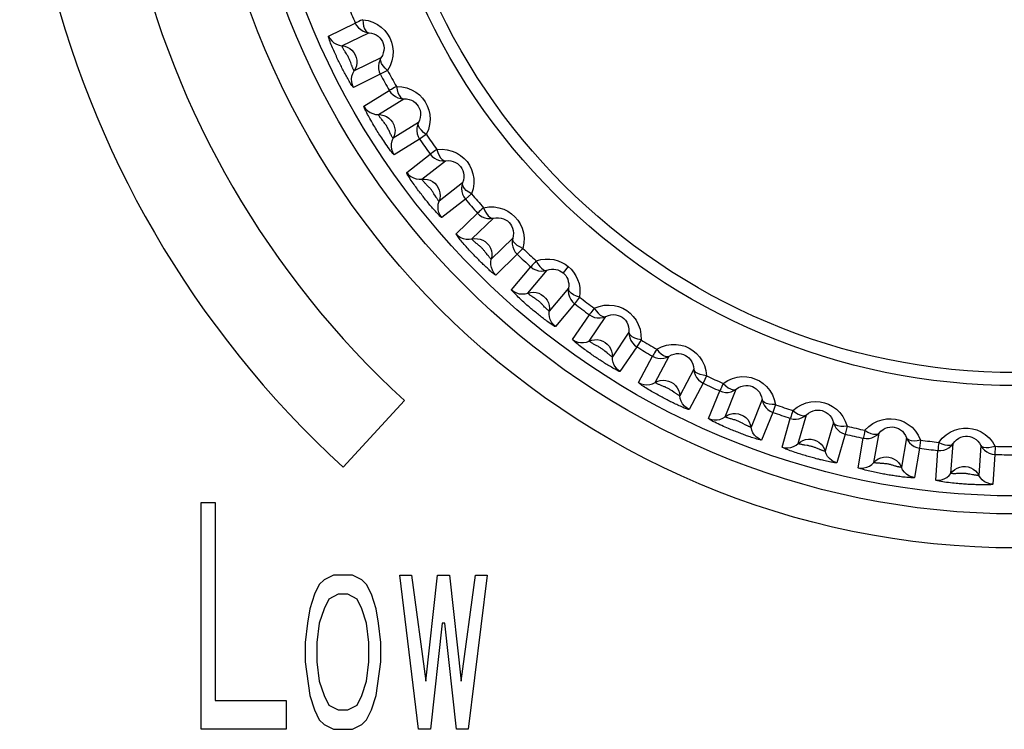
# Model space of a CAD drawing. Header units: millimetres. Extents: x -531 to 1423, y -716 to 1118.
# Tile 67 of 112: x 301.15 to 312.01, y 499.6 to 507.43. Entities that reach past the tile are written whole.
import ezdxf

# ---------------------------------------------------------------- set-up
doc = ezdxf.new("R2010")
doc.units = ezdxf.units.MM
doc.header["$LTSCALE"] = 23.1
doc.layers.get('0').update_dxf_attribs({"linetype": 'CONTINUOUS'})

msp = doc.modelspace()

# ---------------------------------------------------------------- linework, layer by layer
at = {"color": 7}
for p, q in [((304.552, 507.246), (304.848, 507.39)), ((304.701, 507.139), (304.996, 507.283)), ((304.807, 506.926), (304.797, 506.955)), ((305.131, 507.007), (304.836, 506.862)), ((305.203, 506.866), (305.124, 506.824)), ((305.124, 506.824), (304.828, 506.679)), ((304.944, 506.471), (305.223, 506.645)), ((305.103, 506.38), (305.382, 506.554)), ((305.545, 506.293), (305.266, 506.119)), ((305.557, 506.11), (305.278, 505.936)), ((305.631, 506.161), (305.557, 506.11)), ((305.415, 505.74), (305.674, 505.943)), ((305.583, 505.667), (305.842, 505.87)), ((306.032, 505.627), (305.773, 505.424)), ((305.731, 505.481), (305.715, 505.506)), ((306.063, 505.446), (305.803, 505.244)), ((306.131, 505.504), (306.063, 505.446)), ((305.96, 505.064), (306.196, 505.292)), ((306.134, 505.008), (306.371, 505.237)), ((306.585, 505.015), (306.348, 504.786)), ((306.697, 504.904), (306.635, 504.839)), ((306.635, 504.839), (306.398, 504.61)), ((306.572, 504.447), (306.784, 504.699)), ((306.751, 504.41), (306.963, 504.662)), ((307.198, 504.703), (307.141, 504.634)), ((307.199, 504.464), (306.988, 504.212)), ((307.322, 504.365), (307.267, 504.294)), ((307.267, 504.294), (307.055, 504.042)), ((307.246, 503.898), (307.43, 504.171)), ((307.428, 503.88), (307.612, 504.153)), ((307.867, 503.981), (307.684, 503.708)), ((307.953, 503.819), (307.768, 503.546)), ((308, 503.895), (307.953, 503.819)), ((307.625, 503.75), (307.602, 503.77)), ((307.973, 503.423), (308.128, 503.714)), ((308.156, 503.424), (308.311, 503.714)), ((308.583, 503.57), (308.428, 503.279)), ((308.723, 503.498), (308.684, 503.418)), ((308.684, 503.418), (308.53, 503.127)), ((308.367, 503.314), (308.343, 503.331)), ((308.746, 503.026), (308.869, 503.331)), ((308.928, 503.046), (309.051, 503.351)), ((305.39, 503.226), (304.714, 502.489)), ((309.337, 503.236), (309.214, 502.931)), ((309.484, 503.18), (309.454, 503.095)), ((309.454, 503.095), (309.33, 502.79)), ((309.735, 502.751), (309.826, 503.068)), ((309.15, 502.959), (309.125, 502.973)), ((309.556, 502.712), (309.647, 503.029)), ((310.122, 502.983), (310.031, 502.666)), ((310.274, 502.942), (310.253, 502.855)), ((310.253, 502.855), (310.162, 502.539)), ((310.568, 502.542), (310.626, 502.866)), ((310.395, 502.485), (310.452, 502.809)), ((310.929, 502.813), (310.872, 502.489)), ((311.085, 502.788), (311.073, 502.699)), ((311.419, 502.422), (311.442, 502.75)), ((311.75, 502.728), (311.727, 502.4)), ((311.907, 502.72), (311.904, 502.631)), ((309.964, 502.688), (309.937, 502.699)), ((311.073, 502.699), (311.016, 502.375)), ((311.253, 502.346), (311.275, 502.675)), ((311.904, 502.631), (311.881, 502.302)), ((310.803, 502.503), (310.775, 502.512)), ((311.658, 502.407), (311.629, 502.413)), ((303.146, 499.599), (303.146, 502.099)), ((303.146, 502.099), (303.302, 502.099)), ((303.302, 502.099), (303.302, 499.918)), ((304.607, 501.301), (304.503, 501.248)), ((304.816, 501.301), (304.607, 501.301)), ((304.921, 501.248), (304.816, 501.301)), ((305.547, 499.599), (305.338, 501.301)), ((305.338, 501.301), (305.469, 501.301)), ((305.469, 501.301), (305.625, 500.131)), ((305.625, 500.131), (305.756, 501.301)), ((305.756, 501.301), (305.886, 501.301)), ((305.886, 501.301), (306.017, 500.131)), ((306.017, 500.131), (306.174, 501.301)), ((306.304, 501.301), (306.095, 499.599)), ((306.174, 501.301), (306.304, 501.301)), ((304.451, 501.195), (304.399, 501.088)), ((304.503, 501.248), (304.451, 501.195)), ((304.973, 501.195), (304.921, 501.248)), ((305.025, 501.088), (304.973, 501.195)), ((304.399, 501.088), (304.346, 500.929)), ((304.66, 501.088), (304.555, 501.035)), ((304.764, 501.088), (304.66, 501.088)), ((304.868, 501.035), (304.764, 501.088)), ((305.077, 500.929), (305.025, 501.088)), ((304.555, 501.035), (304.503, 500.929)), ((304.921, 500.929), (304.868, 501.035)), ((304.346, 500.929), (304.32, 500.769)), ((304.503, 500.929), (304.451, 500.769)), ((304.973, 500.769), (304.921, 500.929)), ((305.103, 500.769), (305.077, 500.929)), ((304.32, 500.769), (304.294, 500.556)), ((304.451, 500.769), (304.425, 500.556)), ((304.999, 500.556), (304.973, 500.769)), ((305.129, 500.556), (305.103, 500.769)), ((305.808, 500.769), (305.678, 499.599)), ((305.834, 500.769), (305.808, 500.769)), ((305.965, 499.599), (305.834, 500.769)), ((304.294, 500.556), (304.294, 500.344)), ((304.425, 500.556), (304.425, 500.344)), ((304.999, 500.344), (304.999, 500.556)), ((305.129, 500.344), (305.129, 500.556)), ((304.294, 500.344), (304.346, 499.971)), ((304.425, 500.344), (304.451, 500.131)), ((304.973, 500.131), (304.999, 500.344)), ((305.077, 499.971), (305.129, 500.344)), ((304.451, 500.131), (304.503, 499.971)), ((304.921, 499.971), (304.973, 500.131)), ((303.302, 499.918), (304.085, 499.918)), ((304.085, 499.918), (304.085, 499.599)), ((304.346, 499.971), (304.399, 499.812)), ((304.503, 499.971), (304.555, 499.865)), ((304.868, 499.865), (304.921, 499.971)), ((305.025, 499.812), (305.077, 499.971)), ((304.399, 499.812), (304.451, 499.705)), ((304.555, 499.865), (304.66, 499.812)), ((304.66, 499.812), (304.764, 499.812)), ((304.764, 499.812), (304.868, 499.865)), ((304.973, 499.705), (305.025, 499.812)), ((304.451, 499.705), (304.503, 499.652)), ((304.921, 499.652), (304.973, 499.705)), ((304.085, 499.599), (303.146, 499.599)), ((304.503, 499.652), (304.607, 499.599)), ((304.607, 499.599), (304.816, 499.599)), ((304.816, 499.599), (304.921, 499.652)), ((305.678, 499.599), (305.547, 499.599)), ((306.095, 499.599), (305.965, 499.599))]:
    msp.add_line(p, q, dxfattribs=at)
for points in [[(304.93, 507.426), (304.907, 507.417), (304.888, 507.408), (304.872, 507.401), (304.86, 507.396), (304.852, 507.392), (304.848, 507.39)], [(304.848, 507.39), (304.863, 507.362), (304.883, 507.338), (304.908, 507.317), (304.935, 507.3), (304.965, 507.289), (304.996, 507.283)], [(304.93, 507.426), (304.934, 507.39), (304.94, 507.356), (304.951, 507.327), (304.964, 507.305), (304.979, 507.29), (304.996, 507.283)], [(304.93, 507.426), (304.989, 507.417), (305.042, 507.399), (305.092, 507.374), (305.135, 507.343), (305.173, 507.307), (305.204, 507.268), (305.228, 507.226), (305.246, 507.18), (305.259, 507.131), (305.264, 507.08), (305.262, 507.026), (305.251, 506.972), (305.232, 506.919), (305.203, 506.866)], [(304.996, 507.283), (305.026, 507.279), (305.054, 507.271), (305.079, 507.259), (305.101, 507.244), (305.12, 507.226), (305.135, 507.207), (305.147, 507.186), (305.156, 507.164), (305.162, 507.139), (305.165, 507.114), (305.163, 507.087), (305.157, 507.06), (305.147, 507.033), (305.131, 507.007)], [(304.552, 507.246), (304.568, 507.218), (304.588, 507.193), (304.612, 507.172), (304.639, 507.156), (304.669, 507.145), (304.701, 507.139)], [(304.828, 506.679), (304.826, 506.681), (304.822, 506.685), (304.816, 506.692), (304.81, 506.701), (304.803, 506.712), (304.796, 506.723), (304.788, 506.736), (304.78, 506.749), (304.772, 506.763), (304.765, 506.776), (304.757, 506.79), (304.75, 506.803), (304.743, 506.816), (304.736, 506.829), (304.729, 506.842), (304.722, 506.855), (304.715, 506.868), (304.708, 506.881), (304.701, 506.895), (304.694, 506.909), (304.688, 506.922), (304.681, 506.936), (304.674, 506.95), (304.667, 506.964), (304.66, 506.978), (304.653, 506.992), (304.646, 507.007), (304.639, 507.023), (304.632, 507.038), (304.625, 507.054), (304.618, 507.069), (304.611, 507.085), (304.604, 507.101), (304.597, 507.117), (304.59, 507.134), (304.583, 507.151), (304.576, 507.168), (304.57, 507.184), (304.564, 507.2), (304.559, 507.214), (304.555, 507.226), (304.553, 507.236), (304.552, 507.243), (304.552, 507.246)], [(304.736, 507.073), (304.732, 507.08), (304.727, 507.087), (304.723, 507.094), (304.719, 507.101), (304.715, 507.108), (304.711, 507.115), (304.708, 507.121), (304.705, 507.127), (304.703, 507.132), (304.701, 507.136), (304.701, 507.138), (304.701, 507.139)], [(304.701, 507.139), (304.731, 507.134), (304.76, 507.124), (304.787, 507.108), (304.811, 507.089), (304.831, 507.065), (304.846, 507.039), (304.858, 507.01), (304.864, 506.98), (304.864, 506.949), (304.86, 506.919), (304.85, 506.889), (304.836, 506.862)], [(304.797, 506.955), (304.794, 506.962), (304.792, 506.97), (304.788, 506.978), (304.785, 506.986), (304.782, 506.994), (304.778, 507.002), (304.774, 507.011), (304.77, 507.019), (304.765, 507.027), (304.76, 507.035), (304.755, 507.043), (304.75, 507.051), (304.736, 507.073)], [(305.131, 507.007), (305.117, 506.978), (305.107, 506.948), (305.103, 506.916), (305.104, 506.884), (305.112, 506.853), (305.124, 506.824)], [(305.203, 506.866), (305.177, 506.892), (305.154, 506.918), (305.138, 506.943), (305.128, 506.968), (305.126, 506.988), (305.131, 507.007)], [(304.836, 506.862), (304.835, 506.863), (304.833, 506.865), (304.832, 506.868), (304.829, 506.872), (304.827, 506.877), (304.824, 506.882), (304.822, 506.888), (304.819, 506.894), (304.817, 506.9), (304.814, 506.907), (304.812, 506.913), (304.809, 506.92), (304.807, 506.926)], [(304.828, 506.679), (304.816, 506.709), (304.809, 506.74), (304.807, 506.772), (304.811, 506.804), (304.821, 506.834), (304.836, 506.862)], [(305.301, 506.69), (305.28, 506.678), (305.261, 506.667), (305.246, 506.658), (305.234, 506.651), (305.227, 506.647), (305.223, 506.645)], [(305.223, 506.645), (305.241, 506.619), (305.264, 506.596), (305.29, 506.578), (305.319, 506.565), (305.35, 506.557), (305.382, 506.554)], [(305.301, 506.69), (305.309, 506.653), (305.319, 506.62), (305.332, 506.593), (305.347, 506.572), (305.364, 506.559), (305.382, 506.554)], [(305.301, 506.69), (305.361, 506.686), (305.416, 506.674), (305.468, 506.654), (305.515, 506.628), (305.555, 506.596), (305.59, 506.56), (305.619, 506.521), (305.642, 506.477), (305.659, 506.43), (305.67, 506.379), (305.673, 506.326), (305.668, 506.271), (305.654, 506.216), (305.631, 506.161)], [(305.382, 506.554), (305.412, 506.553), (305.441, 506.548), (305.467, 506.538), (305.49, 506.526), (305.511, 506.51), (305.528, 506.492), (305.543, 506.473), (305.554, 506.452), (305.562, 506.428), (305.567, 506.403), (305.568, 506.376), (305.565, 506.348), (305.558, 506.32), (305.545, 506.293)], [(304.944, 506.471), (304.962, 506.444), (304.985, 506.422), (305.011, 506.404), (305.04, 506.39), (305.071, 506.382), (305.103, 506.38)], [(305.278, 505.936), (305.275, 505.937), (305.269, 505.942), (305.261, 505.952), (305.25, 505.965), (305.238, 505.981), (305.225, 505.998), (305.212, 506.016), (305.199, 506.034), (305.186, 506.052), (305.173, 506.071), (305.161, 506.089), (305.15, 506.106), (305.139, 506.123), (305.128, 506.139), (305.118, 506.154), (305.109, 506.168), (305.1, 506.183), (305.09, 506.198), (305.081, 506.213), (305.071, 506.229), (305.062, 506.245), (305.052, 506.261), (305.043, 506.276), (305.034, 506.291), (305.026, 506.306), (305.018, 506.32), (305.009, 506.335), (305, 506.351), (304.992, 506.366), (304.983, 506.382), (304.975, 506.398), (304.967, 506.413), (304.96, 506.427), (304.954, 506.44), (304.949, 506.452), (304.945, 506.461), (304.944, 506.468), (304.944, 506.471)], [(305.149, 506.313), (305.139, 506.326), (305.134, 506.332), (305.129, 506.339), (305.124, 506.345), (305.12, 506.351), (305.116, 506.357), (305.112, 506.363), (305.109, 506.368), (305.106, 506.373), (305.104, 506.377), (305.103, 506.379), (305.103, 506.38)], [(305.103, 506.38), (305.134, 506.378), (305.164, 506.371), (305.192, 506.358), (305.218, 506.341), (305.24, 506.32), (305.259, 506.295), (305.273, 506.268), (305.282, 506.239), (305.286, 506.208), (305.284, 506.177), (305.278, 506.147), (305.266, 506.119)], [(305.22, 506.203), (305.215, 506.213), (305.211, 506.222), (305.206, 506.231), (305.201, 506.24), (305.196, 506.249), (305.191, 506.258), (305.185, 506.266), (305.179, 506.275), (305.173, 506.283), (305.166, 506.292), (305.16, 506.299), (305.155, 506.306), (305.149, 506.313)], [(305.545, 506.293), (305.534, 506.263), (305.527, 506.232), (305.526, 506.2), (305.531, 506.169), (305.542, 506.138), (305.557, 506.11)], [(305.631, 506.161), (305.602, 506.184), (305.577, 506.207), (305.558, 506.231), (305.546, 506.254), (305.542, 506.274), (305.545, 506.293)], [(305.266, 506.119), (305.265, 506.119), (305.263, 506.122), (305.26, 506.126), (305.256, 506.132), (305.252, 506.139), (305.247, 506.147), (305.243, 506.156), (305.238, 506.165), (305.234, 506.174), (305.229, 506.184), (305.22, 506.203)], [(305.278, 505.936), (305.263, 505.964), (305.252, 505.994), (305.247, 506.026), (305.248, 506.058), (305.255, 506.089), (305.266, 506.119)], [(305.747, 505.996), (305.727, 505.981), (305.71, 505.969), (305.696, 505.958), (305.685, 505.951), (305.678, 505.945), (305.674, 505.943)], [(305.747, 505.996), (305.807, 505.998), (305.863, 505.992), (305.916, 505.978), (305.966, 505.957), (306.009, 505.93), (306.048, 505.897), (306.081, 505.861), (306.108, 505.82), (306.13, 505.775), (306.146, 505.726), (306.155, 505.673), (306.156, 505.618), (306.148, 505.562), (306.131, 505.504)], [(305.747, 505.996), (305.759, 505.96), (305.772, 505.929), (305.788, 505.903), (305.806, 505.884), (305.823, 505.872), (305.842, 505.87)], [(305.674, 505.943), (305.695, 505.919), (305.72, 505.899), (305.748, 505.883), (305.778, 505.873), (305.81, 505.869), (305.842, 505.87)], [(305.842, 505.87), (305.872, 505.872), (305.901, 505.869), (305.928, 505.863), (305.953, 505.852), (305.974, 505.839), (305.994, 505.823), (306.01, 505.806), (306.023, 505.785), (306.034, 505.763), (306.042, 505.739), (306.046, 505.712), (306.046, 505.684), (306.041, 505.655), (306.032, 505.627)], [(305.415, 505.74), (305.436, 505.716), (305.461, 505.696), (305.489, 505.681), (305.519, 505.671), (305.551, 505.666), (305.583, 505.667)], [(305.803, 505.244), (305.8, 505.245), (305.796, 505.248), (305.789, 505.253), (305.781, 505.261), (305.772, 505.27), (305.762, 505.28), (305.752, 505.291), (305.741, 505.302), (305.731, 505.314), (305.721, 505.325), (305.711, 505.337), (305.701, 505.348), (305.691, 505.359), (305.682, 505.37), (305.672, 505.382), (305.663, 505.393), (305.653, 505.405), (305.644, 505.416), (305.634, 505.428), (305.624, 505.44), (305.615, 505.452), (305.605, 505.464), (305.596, 505.476), (305.586, 505.488), (305.577, 505.501), (305.567, 505.513), (305.557, 505.527), (305.547, 505.54), (305.536, 505.554), (305.526, 505.568), (305.516, 505.581), (305.506, 505.595), (305.496, 505.61), (305.486, 505.624), (305.475, 505.639), (305.465, 505.654), (305.455, 505.669), (305.445, 505.684), (305.437, 505.698), (305.429, 505.711), (305.422, 505.722), (305.418, 505.731), (305.415, 505.737), (305.415, 505.74)], [(305.583, 505.667), (305.613, 505.668), (305.644, 505.664), (305.673, 505.655), (305.701, 505.64), (305.725, 505.622), (305.746, 505.599), (305.763, 505.573), (305.775, 505.545), (305.782, 505.515), (305.784, 505.484), (305.781, 505.454), (305.773, 505.424)], [(305.631, 505.609), (305.625, 505.615), (305.62, 505.621), (305.614, 505.627), (305.608, 505.633), (305.603, 505.639), (305.598, 505.645), (305.594, 505.651), (305.59, 505.656), (305.586, 505.66), (305.584, 505.663), (305.583, 505.666), (305.583, 505.667)], [(305.715, 505.506), (305.711, 505.513), (305.707, 505.52), (305.702, 505.528), (305.697, 505.535), (305.692, 505.542), (305.687, 505.549), (305.681, 505.556), (305.675, 505.563), (305.669, 505.57), (305.663, 505.577), (305.656, 505.584), (305.65, 505.591), (305.631, 505.609)], [(306.032, 505.627), (306.023, 505.596), (306.02, 505.564), (306.022, 505.532), (306.031, 505.501), (306.044, 505.472), (306.063, 505.446)], [(306.131, 505.504), (306.1, 505.524), (306.072, 505.544), (306.051, 505.566), (306.037, 505.588), (306.03, 505.608), (306.032, 505.627)], [(305.773, 505.424), (305.772, 505.424), (305.77, 505.426), (305.767, 505.429), (305.764, 505.432), (305.761, 505.436), (305.757, 505.441), (305.754, 505.446), (305.75, 505.452), (305.746, 505.457), (305.742, 505.463), (305.738, 505.469), (305.735, 505.475), (305.731, 505.481)], [(305.803, 505.244), (305.785, 505.27), (305.771, 505.299), (305.763, 505.33), (305.761, 505.362), (305.764, 505.393), (305.773, 505.424)], [(306.263, 505.352), (306.245, 505.336), (306.229, 505.321), (306.216, 505.31), (306.206, 505.301), (306.2, 505.295), (306.196, 505.292)], [(306.263, 505.352), (306.322, 505.361), (306.379, 505.361), (306.433, 505.352), (306.485, 505.336), (306.531, 505.314), (306.573, 505.286), (306.609, 505.253), (306.64, 505.216), (306.667, 505.173), (306.688, 505.126), (306.703, 505.074), (306.71, 505.019), (306.707, 504.962), (306.697, 504.904)], [(306.263, 505.352), (306.278, 505.318), (306.295, 505.288), (306.314, 505.264), (306.333, 505.247), (306.352, 505.237), (306.371, 505.237)], [(306.196, 505.292), (306.22, 505.27), (306.247, 505.253), (306.276, 505.241), (306.307, 505.234), (306.339, 505.232), (306.371, 505.237)], [(306.371, 505.237), (306.4, 505.242), (306.429, 505.242), (306.457, 505.239), (306.483, 505.231), (306.506, 505.22), (306.527, 505.207), (306.545, 505.19), (306.56, 505.172), (306.573, 505.151), (306.583, 505.127), (306.59, 505.101), (306.593, 505.073), (306.591, 505.044), (306.585, 505.015)], [(306.398, 504.61), (306.395, 504.611), (306.39, 504.613), (306.384, 504.617), (306.375, 504.624), (306.366, 504.631), (306.356, 504.639), (306.345, 504.648), (306.334, 504.658), (306.323, 504.668), (306.312, 504.678), (306.301, 504.688), (306.291, 504.698), (306.28, 504.708), (306.27, 504.717), (306.26, 504.727), (306.25, 504.737), (306.24, 504.746), (306.23, 504.756), (306.219, 504.767), (306.209, 504.777), (306.199, 504.787), (306.189, 504.798), (306.178, 504.808), (306.168, 504.819), (306.158, 504.829), (306.148, 504.84), (306.137, 504.851), (306.126, 504.862), (306.115, 504.874), (306.104, 504.886), (306.093, 504.898), (306.082, 504.911), (306.071, 504.923), (306.06, 504.935), (306.049, 504.948), (306.038, 504.961), (306.026, 504.974), (306.015, 504.987), (306.004, 505), (305.994, 505.013), (305.984, 505.025), (305.976, 505.037), (305.968, 505.047), (305.963, 505.055), (305.96, 505.06), (305.96, 505.064)], [(305.96, 505.064), (305.983, 505.042), (306.01, 505.024), (306.039, 505.012), (306.071, 505.005), (306.103, 505.004), (306.134, 505.008)], [(306.134, 505.008), (306.165, 505.012), (306.195, 505.011), (306.226, 505.005), (306.254, 504.994), (306.281, 504.978), (306.304, 504.958), (306.323, 504.934), (306.338, 504.907), (306.349, 504.878), (306.354, 504.847), (306.354, 504.817), (306.348, 504.786)], [(306.192, 504.953), (306.185, 504.958), (306.179, 504.963), (306.173, 504.969), (306.167, 504.974), (306.161, 504.979), (306.156, 504.984), (306.151, 504.989), (306.146, 504.993), (306.142, 504.998), (306.138, 505.002), (306.136, 505.005), (306.134, 505.007), (306.134, 505.008)], [(306.585, 505.015), (306.58, 504.983), (306.58, 504.951), (306.586, 504.92), (306.597, 504.89), (306.613, 504.863), (306.635, 504.839)], [(306.697, 504.904), (306.663, 504.92), (306.634, 504.937), (306.61, 504.957), (306.594, 504.977), (306.585, 504.996), (306.585, 505.015)], [(306.282, 504.863), (306.277, 504.87), (306.272, 504.876), (306.267, 504.882), (306.262, 504.889), (306.256, 504.895), (306.25, 504.901), (306.244, 504.907), (306.238, 504.914), (306.232, 504.92), (306.225, 504.926), (306.218, 504.932), (306.211, 504.937), (306.204, 504.943), (306.192, 504.953)], [(306.303, 504.835), (306.295, 504.846), (306.291, 504.852), (306.282, 504.863)], [(306.348, 504.786), (306.347, 504.786), (306.346, 504.788), (306.343, 504.79), (306.34, 504.793), (306.336, 504.796), (306.333, 504.8), (306.329, 504.805), (306.324, 504.809), (306.32, 504.814), (306.316, 504.82), (306.312, 504.825), (306.308, 504.83), (306.303, 504.835)], [(306.398, 504.61), (306.377, 504.634), (306.36, 504.662), (306.349, 504.692), (306.343, 504.723), (306.343, 504.755), (306.348, 504.786)], [(306.844, 504.766), (306.895, 504.78), (306.944, 504.786), (306.993, 504.786), (307.04, 504.78), (307.085, 504.767), (307.126, 504.75), (307.164, 504.729), (307.198, 504.703)], [(306.844, 504.766), (306.827, 504.748), (306.813, 504.732), (306.801, 504.719), (306.792, 504.709), (306.787, 504.702), (306.784, 504.699)], [(306.784, 504.699), (306.809, 504.68), (306.838, 504.666), (306.868, 504.656), (306.9, 504.653), (306.932, 504.655), (306.963, 504.662)], [(306.844, 504.766), (306.863, 504.734), (306.882, 504.705), (306.903, 504.684), (306.924, 504.669), (306.944, 504.661), (306.963, 504.662)], [(306.963, 504.662), (306.988, 504.67), (307.014, 504.674), (307.038, 504.674), (307.062, 504.671), (307.084, 504.666), (307.105, 504.658), (307.124, 504.647), (307.141, 504.634)], [(307.198, 504.703), (307.23, 504.674), (307.257, 504.64), (307.281, 504.602), (307.301, 504.561), (307.316, 504.515), (307.324, 504.467), (307.326, 504.417), (307.322, 504.365)], [(307.141, 504.634), (307.156, 504.62), (307.17, 504.603), (307.182, 504.584), (307.191, 504.563), (307.198, 504.54), (307.202, 504.516), (307.202, 504.49), (307.199, 504.464)], [(306.572, 504.447), (306.598, 504.428), (306.626, 504.414), (306.657, 504.404), (306.689, 504.401), (306.721, 504.403), (306.751, 504.41)], [(306.801, 504.229), (306.79, 504.238), (306.778, 504.248), (306.766, 504.258), (306.755, 504.268), (306.742, 504.279), (306.73, 504.29), (306.718, 504.3), (306.706, 504.311), (306.694, 504.322), (306.682, 504.333), (306.67, 504.344), (306.658, 504.356), (306.645, 504.367), (306.633, 504.379), (306.621, 504.391), (306.61, 504.402), (306.599, 504.413), (306.59, 504.423), (306.582, 504.432), (306.576, 504.44), (306.573, 504.444), (306.572, 504.447)], [(307.199, 504.464), (307.197, 504.432), (307.201, 504.401), (307.21, 504.37), (307.224, 504.341), (307.243, 504.316), (307.267, 504.294)], [(307.322, 504.365), (307.287, 504.378), (307.256, 504.392), (307.23, 504.409), (307.212, 504.427), (307.201, 504.445), (307.199, 504.464)], [(306.751, 504.41), (306.781, 504.418), (306.812, 504.42), (306.843, 504.417), (306.872, 504.409), (306.9, 504.396), (306.925, 504.378), (306.947, 504.356), (306.965, 504.331), (306.978, 504.303), (306.987, 504.273), (306.99, 504.243), (306.988, 504.212)], [(306.813, 504.363), (306.806, 504.367), (306.799, 504.372), (306.793, 504.376), (306.787, 504.381), (306.78, 504.385), (306.774, 504.389), (306.769, 504.394), (306.764, 504.398), (306.76, 504.401), (306.756, 504.405), (306.753, 504.407), (306.752, 504.409), (306.751, 504.41)], [(306.876, 504.318), (306.869, 504.324), (306.862, 504.329), (306.855, 504.334), (306.848, 504.34), (306.84, 504.345), (306.833, 504.35), (306.826, 504.354), (306.813, 504.363)], [(307.055, 504.042), (307.052, 504.042), (307.047, 504.044), (307.04, 504.048), (307.031, 504.054), (307.021, 504.06), (307.009, 504.068), (306.998, 504.076), (306.986, 504.084), (306.973, 504.093), (306.961, 504.102), (306.949, 504.111), (306.937, 504.12), (306.926, 504.129), (306.914, 504.137), (306.903, 504.146), (306.892, 504.155), (306.881, 504.164), (306.869, 504.173), (306.858, 504.182), (306.846, 504.192), (306.835, 504.201), (306.823, 504.21), (306.812, 504.22), (306.801, 504.229)], [(306.917, 504.278), (306.912, 504.284), (306.906, 504.289), (306.901, 504.295), (306.895, 504.301), (306.888, 504.307), (306.882, 504.313), (306.876, 504.318)], [(306.937, 504.257), (306.927, 504.267), (306.917, 504.278)], [(306.988, 504.212), (306.987, 504.212), (306.985, 504.213), (306.982, 504.215), (306.978, 504.218), (306.974, 504.221), (306.97, 504.225), (306.965, 504.229), (306.961, 504.233), (306.956, 504.238), (306.951, 504.243), (306.946, 504.247), (306.942, 504.252), (306.937, 504.257)], [(307.483, 504.244), (307.468, 504.224), (307.456, 504.207), (307.445, 504.192), (307.437, 504.182), (307.432, 504.175), (307.43, 504.171)], [(307.483, 504.244), (307.539, 504.264), (307.594, 504.276), (307.649, 504.279), (307.702, 504.274), (307.753, 504.262), (307.799, 504.243), (307.842, 504.219), (307.88, 504.189), (307.915, 504.153), (307.945, 504.111), (307.97, 504.063), (307.989, 504.011), (307.998, 503.955), (308, 503.895)], [(307.483, 504.244), (307.505, 504.214), (307.527, 504.188), (307.55, 504.168), (307.573, 504.155), (307.593, 504.15), (307.612, 504.153)], [(307.055, 504.042), (307.032, 504.064), (307.013, 504.089), (306.998, 504.118), (306.989, 504.149), (306.986, 504.18), (306.988, 504.212)], [(307.43, 504.171), (307.457, 504.155), (307.487, 504.143), (307.518, 504.137), (307.55, 504.137), (307.582, 504.142), (307.612, 504.153)], [(307.612, 504.153), (307.64, 504.164), (307.668, 504.171), (307.696, 504.173), (307.722, 504.171), (307.747, 504.165), (307.771, 504.156), (307.791, 504.144), (307.81, 504.129), (307.828, 504.111), (307.842, 504.09), (307.854, 504.066), (307.863, 504.04), (307.867, 504.011), (307.867, 503.981)], [(307.867, 503.981), (307.869, 503.949), (307.876, 503.918), (307.888, 503.888), (307.905, 503.861), (307.927, 503.838), (307.953, 503.819)], [(308, 503.895), (307.964, 503.904), (307.931, 503.915), (307.904, 503.929), (307.884, 503.945), (307.872, 503.962), (307.867, 503.981)], [(307.768, 503.546), (307.768, 503.546), (307.766, 503.546), (307.764, 503.546), (307.76, 503.547), (307.756, 503.549), (307.75, 503.551), (307.744, 503.555), (307.735, 503.559), (307.725, 503.564), (307.714, 503.57), (307.702, 503.576), (307.689, 503.584), (307.675, 503.592), (307.662, 503.6), (307.648, 503.608), (307.635, 503.616), (307.623, 503.623), (307.61, 503.631), (307.598, 503.639), (307.585, 503.647), (307.573, 503.655), (307.56, 503.663), (307.548, 503.671), (307.535, 503.679), (307.522, 503.688), (307.51, 503.696), (307.497, 503.704), (307.484, 503.713), (307.471, 503.722), (307.458, 503.731), (307.445, 503.74), (307.431, 503.75), (307.417, 503.76), (307.403, 503.77), (307.39, 503.78), (307.376, 503.79), (307.362, 503.8), (307.348, 503.811), (307.333, 503.822), (307.319, 503.833), (307.305, 503.844), (307.291, 503.854), (307.279, 503.865), (307.268, 503.875), (307.258, 503.883), (307.251, 503.891), (307.247, 503.895), (307.246, 503.898)], [(307.246, 503.898), (307.273, 503.882), (307.303, 503.871), (307.334, 503.865), (307.366, 503.864), (307.398, 503.87), (307.428, 503.88)], [(307.428, 503.88), (307.457, 503.891), (307.487, 503.896), (307.518, 503.897), (307.548, 503.891), (307.577, 503.881), (307.604, 503.866), (307.628, 503.847), (307.649, 503.824), (307.665, 503.798), (307.676, 503.769), (307.682, 503.739), (307.684, 503.708)], [(307.514, 503.829), (307.491, 503.841), (307.484, 503.845), (307.476, 503.849), (307.469, 503.853), (307.462, 503.857), (307.455, 503.861), (307.449, 503.864), (307.443, 503.868), (307.438, 503.872), (307.434, 503.875), (307.43, 503.877), (307.428, 503.879), (307.428, 503.88)], [(307.602, 503.77), (307.596, 503.775), (307.59, 503.781), (307.583, 503.786), (307.576, 503.791), (307.569, 503.796), (307.562, 503.801), (307.554, 503.806), (307.546, 503.811), (307.539, 503.816), (307.53, 503.821), (307.522, 503.825), (307.514, 503.829)], [(308.173, 503.791), (308.16, 503.77), (308.15, 503.751), (308.141, 503.736), (308.134, 503.725), (308.13, 503.717), (308.128, 503.714)], [(308.173, 503.791), (308.226, 503.818), (308.28, 503.835), (308.334, 503.844), (308.388, 503.845), (308.439, 503.837), (308.487, 503.824), (308.532, 503.804), (308.573, 503.778), (308.612, 503.746), (308.647, 503.707), (308.676, 503.662), (308.7, 503.612), (308.715, 503.558), (308.723, 503.498)], [(308.173, 503.791), (308.198, 503.764), (308.223, 503.74), (308.248, 503.723), (308.272, 503.713), (308.292, 503.71), (308.311, 503.714)], [(307.684, 503.708), (307.683, 503.708), (307.683, 503.708), (307.682, 503.708), (307.68, 503.709), (307.679, 503.71), (307.676, 503.711), (307.674, 503.713), (307.671, 503.715), (307.667, 503.717), (307.662, 503.72), (307.658, 503.724), (307.652, 503.728), (307.647, 503.732), (307.641, 503.737), (307.636, 503.741), (307.63, 503.746), (307.625, 503.75)], [(307.768, 503.546), (307.743, 503.565), (307.721, 503.589), (307.704, 503.615), (307.692, 503.645), (307.685, 503.676), (307.684, 503.708)], [(308.128, 503.714), (308.156, 503.7), (308.187, 503.692), (308.219, 503.689), (308.251, 503.692), (308.282, 503.701), (308.311, 503.714)], [(308.311, 503.714), (308.337, 503.729), (308.364, 503.738), (308.392, 503.743), (308.419, 503.744), (308.444, 503.741), (308.468, 503.734), (308.49, 503.724), (308.51, 503.712), (308.529, 503.695), (308.546, 503.676), (308.561, 503.653), (308.572, 503.628), (308.58, 503.6), (308.583, 503.57)], [(308.583, 503.57), (308.587, 503.538), (308.597, 503.508), (308.613, 503.48), (308.633, 503.455), (308.657, 503.434), (308.684, 503.418)], [(308.723, 503.498), (308.687, 503.504), (308.653, 503.511), (308.625, 503.522), (308.603, 503.536), (308.589, 503.552), (308.583, 503.57)], [(308.906, 503.413), (308.956, 503.445), (309.008, 503.468), (309.061, 503.483), (309.114, 503.489), (309.166, 503.487), (309.215, 503.478), (309.262, 503.463), (309.306, 503.442), (309.348, 503.414), (309.386, 503.379), (309.42, 503.338), (309.449, 503.29), (309.47, 503.238), (309.484, 503.18)], [(307.973, 503.423), (308.002, 503.409), (308.033, 503.401), (308.065, 503.399), (308.097, 503.402), (308.127, 503.41), (308.156, 503.424)], [(308.53, 503.127), (308.527, 503.127), (308.521, 503.128), (308.513, 503.13), (308.502, 503.134), (308.49, 503.138), (308.477, 503.143), (308.464, 503.149), (308.45, 503.155), (308.435, 503.162), (308.421, 503.168), (308.407, 503.174), (308.394, 503.181), (308.38, 503.187), (308.367, 503.193), (308.354, 503.2), (308.341, 503.206), (308.327, 503.213), (308.314, 503.22), (308.3, 503.227), (308.287, 503.234), (308.273, 503.241), (308.259, 503.248), (308.246, 503.255), (308.232, 503.262), (308.218, 503.27), (308.204, 503.277), (308.19, 503.285), (308.175, 503.294), (308.16, 503.302), (308.145, 503.31), (308.13, 503.319), (308.115, 503.327), (308.1, 503.336), (308.085, 503.345), (308.069, 503.355), (308.054, 503.364), (308.039, 503.374), (308.024, 503.383), (308.01, 503.393), (307.998, 503.401), (307.987, 503.409), (307.979, 503.416), (307.975, 503.42), (307.973, 503.423)], [(308.156, 503.424), (308.184, 503.438), (308.213, 503.446), (308.244, 503.45), (308.275, 503.448), (308.305, 503.441), (308.333, 503.428), (308.359, 503.412), (308.382, 503.391), (308.4, 503.366), (308.415, 503.339), (308.424, 503.31), (308.428, 503.279)], [(308.224, 503.391), (308.216, 503.394), (308.208, 503.397), (308.201, 503.401), (308.193, 503.404), (308.186, 503.407), (308.179, 503.41), (308.173, 503.413), (308.167, 503.416), (308.162, 503.419), (308.159, 503.421), (308.157, 503.423), (308.156, 503.424)], [(308.343, 503.331), (308.336, 503.336), (308.329, 503.341), (308.322, 503.345), (308.314, 503.35), (308.307, 503.354), (308.299, 503.359), (308.291, 503.363), (308.283, 503.367), (308.274, 503.371), (308.266, 503.375), (308.257, 503.378), (308.248, 503.382), (308.224, 503.391)], [(308.906, 503.413), (308.896, 503.391), (308.887, 503.371), (308.88, 503.355), (308.875, 503.343), (308.871, 503.335), (308.869, 503.331)], [(308.906, 503.413), (308.934, 503.388), (308.961, 503.367), (308.988, 503.353), (309.013, 503.345), (309.034, 503.344), (309.051, 503.351)], [(309.051, 503.351), (309.076, 503.368), (309.102, 503.38), (309.129, 503.388), (309.155, 503.392), (309.181, 503.391), (309.206, 503.387), (309.229, 503.38), (309.25, 503.369), (309.271, 503.355), (309.29, 503.338), (309.306, 503.317), (309.32, 503.293), (309.331, 503.265), (309.337, 503.236)], [(308.428, 503.279), (308.427, 503.279), (308.425, 503.28), (308.422, 503.281), (308.417, 503.283), (308.413, 503.286), (308.407, 503.289), (308.402, 503.292), (308.396, 503.295), (308.39, 503.299), (308.385, 503.303), (308.379, 503.306), (308.373, 503.31), (308.367, 503.314)], [(308.53, 503.127), (308.502, 503.144), (308.478, 503.164), (308.458, 503.189), (308.443, 503.217), (308.433, 503.248), (308.428, 503.279)], [(308.869, 503.331), (308.899, 503.321), (308.931, 503.316), (308.963, 503.316), (308.994, 503.323), (309.024, 503.335), (309.051, 503.351)], [(309.337, 503.236), (309.345, 503.205), (309.358, 503.176), (309.376, 503.15), (309.399, 503.127), (309.425, 503.109), (309.454, 503.095)], [(309.484, 503.18), (309.447, 503.181), (309.413, 503.185), (309.384, 503.193), (309.361, 503.205), (309.345, 503.219), (309.337, 503.236)], [(309.675, 503.114), (309.722, 503.151), (309.77, 503.179), (309.822, 503.199), (309.874, 503.211), (309.926, 503.215), (309.976, 503.211), (310.024, 503.201), (310.07, 503.184), (310.114, 503.161), (310.156, 503.13), (310.194, 503.093), (310.228, 503.048), (310.254, 502.998), (310.274, 502.942)], [(308.746, 503.026), (308.776, 503.016), (308.808, 503.011), (308.84, 503.011), (308.871, 503.018), (308.901, 503.03), (308.928, 503.046)], [(308.928, 503.046), (308.954, 503.063), (308.983, 503.074), (309.013, 503.081), (309.043, 503.082), (309.074, 503.078), (309.103, 503.069), (309.131, 503.055), (309.156, 503.037), (309.177, 503.015), (309.194, 502.989), (309.206, 502.961), (309.214, 502.931)], [(308.995, 503.022), (308.986, 503.024), (308.976, 503.027), (308.966, 503.03), (308.958, 503.033), (308.949, 503.036), (308.942, 503.039), (308.936, 503.042), (308.931, 503.044), (308.929, 503.045), (308.928, 503.046)], [(309.675, 503.114), (309.667, 503.091), (309.661, 503.07), (309.655, 503.053), (309.651, 503.041), (309.648, 503.032), (309.647, 503.029)], [(309.647, 503.029), (309.678, 503.021), (309.71, 503.02), (309.742, 503.024), (309.772, 503.033), (309.8, 503.048), (309.826, 503.068)], [(309.675, 503.114), (309.705, 503.092), (309.734, 503.074), (309.763, 503.063), (309.788, 503.058), (309.809, 503.059), (309.826, 503.068)], [(309.826, 503.068), (309.849, 503.087), (309.873, 503.102), (309.899, 503.112), (309.925, 503.119), (309.951, 503.121), (309.976, 503.119), (309.999, 503.115), (310.022, 503.106), (310.044, 503.094), (310.064, 503.079), (310.083, 503.06), (310.1, 503.037), (310.113, 503.011), (310.122, 502.983)], [(309.33, 502.79), (309.328, 502.789), (309.322, 502.79), (309.314, 502.791), (309.303, 502.794), (309.291, 502.797), (309.278, 502.801), (309.264, 502.805), (309.249, 502.809), (309.234, 502.814), (309.22, 502.819), (309.205, 502.824), (309.191, 502.829), (309.178, 502.833), (309.164, 502.838), (309.15, 502.843), (309.137, 502.848), (309.123, 502.853), (309.109, 502.859), (309.095, 502.864), (309.081, 502.869), (309.067, 502.875), (309.053, 502.88), (309.039, 502.886), (309.025, 502.892), (309.01, 502.897), (308.996, 502.904), (308.98, 502.91), (308.964, 502.917), (308.947, 502.924), (308.929, 502.932), (308.91, 502.94), (308.891, 502.949), (308.871, 502.958), (308.851, 502.967), (308.832, 502.977), (308.813, 502.986), (308.794, 502.996), (308.778, 503.004), (308.764, 503.012), (308.754, 503.019), (308.748, 503.023), (308.746, 503.026)], [(309.125, 502.973), (309.118, 502.977), (309.11, 502.981), (309.103, 502.984), (309.095, 502.988), (309.087, 502.992), (309.079, 502.995), (309.071, 502.999), (309.062, 503.002), (309.054, 503.005), (309.045, 503.008), (309.035, 503.011), (309.025, 503.013), (308.995, 503.022)], [(309.214, 502.931), (309.213, 502.931), (309.21, 502.931), (309.207, 502.932), (309.203, 502.934), (309.198, 502.935), (309.192, 502.938), (309.187, 502.94), (309.181, 502.943), (309.175, 502.946), (309.169, 502.949), (309.162, 502.952), (309.156, 502.955), (309.15, 502.959)], [(309.33, 502.79), (309.302, 502.804), (309.275, 502.822), (309.253, 502.845), (309.235, 502.871), (309.222, 502.9), (309.214, 502.931)], [(310.122, 502.983), (310.133, 502.953), (310.149, 502.925), (310.17, 502.901), (310.195, 502.881), (310.223, 502.865), (310.253, 502.855)], [(310.274, 502.942), (310.237, 502.939), (310.203, 502.94), (310.173, 502.945), (310.149, 502.954), (310.132, 502.966), (310.122, 502.983)], [(310.471, 502.897), (310.514, 502.938), (310.559, 502.972), (310.608, 502.997), (310.659, 503.014), (310.71, 503.023), (310.76, 503.025), (310.809, 503.02), (310.856, 503.008), (310.903, 502.989), (310.948, 502.963), (310.99, 502.93), (311.028, 502.889), (311.059, 502.842), (311.085, 502.788)], [(310.626, 502.866), (310.647, 502.888), (310.67, 502.905), (310.694, 502.919), (310.719, 502.928), (310.744, 502.933), (310.769, 502.934), (310.793, 502.931), (310.817, 502.925), (310.84, 502.916), (310.862, 502.903), (310.883, 502.886), (310.901, 502.865), (310.917, 502.84), (310.929, 502.813)], [(310.471, 502.897), (310.466, 502.873), (310.461, 502.852), (310.457, 502.835), (310.455, 502.821), (310.453, 502.813), (310.452, 502.809)], [(310.452, 502.809), (310.484, 502.805), (310.516, 502.807), (310.547, 502.814), (310.576, 502.827), (310.603, 502.844), (310.626, 502.866)], [(310.471, 502.897), (310.503, 502.878), (310.534, 502.863), (310.563, 502.855), (310.589, 502.853), (310.61, 502.856), (310.626, 502.866)], [(311.285, 502.764), (311.323, 502.81), (311.365, 502.848), (311.411, 502.878), (311.46, 502.9), (311.509, 502.914), (311.559, 502.921), (311.608, 502.922), (311.656, 502.915), (311.705, 502.901), (311.752, 502.88), (311.798, 502.851), (311.84, 502.815), (311.876, 502.771), (311.907, 502.72)], [(311.442, 502.75), (311.461, 502.773), (311.482, 502.793), (311.505, 502.809), (311.529, 502.82), (311.553, 502.828), (311.578, 502.832), (311.602, 502.832), (311.626, 502.828), (311.65, 502.821), (311.673, 502.811), (311.696, 502.796), (311.716, 502.777), (311.735, 502.754), (311.75, 502.728)], [(309.556, 502.712), (309.587, 502.705), (309.619, 502.703), (309.651, 502.707), (309.681, 502.717), (309.71, 502.732), (309.735, 502.751)], [(310.162, 502.539), (310.159, 502.538), (310.154, 502.537), (310.145, 502.538), (310.134, 502.539), (310.121, 502.541), (310.108, 502.544), (310.093, 502.546), (310.078, 502.549), (310.063, 502.553), (310.047, 502.556), (310.033, 502.559), (310.018, 502.563), (310.004, 502.566), (309.989, 502.57), (309.975, 502.573), (309.961, 502.577), (309.946, 502.58), (309.932, 502.584), (309.917, 502.588), (309.902, 502.592), (309.888, 502.596), (309.873, 502.6), (309.858, 502.605), (309.843, 502.609), (309.828, 502.613), (309.813, 502.618), (309.797, 502.623), (309.78, 502.628), (309.764, 502.633), (309.748, 502.638), (309.732, 502.643), (309.715, 502.648), (309.699, 502.654), (309.682, 502.66), (309.665, 502.666), (309.647, 502.672), (309.63, 502.678), (309.614, 502.684), (309.599, 502.69), (309.585, 502.696), (309.573, 502.702), (309.564, 502.706), (309.558, 502.71), (309.556, 502.712)], [(309.735, 502.751), (309.759, 502.77), (309.786, 502.785), (309.816, 502.795), (309.846, 502.799), (309.877, 502.798), (309.907, 502.792), (309.936, 502.781), (309.962, 502.766), (309.986, 502.746), (310.005, 502.722), (310.021, 502.695), (310.031, 502.666)], [(309.808, 502.733), (309.8, 502.735), (309.792, 502.736), (309.783, 502.738), (309.775, 502.739), (309.768, 502.741), (309.76, 502.743), (309.753, 502.744), (309.747, 502.746), (309.742, 502.748), (309.738, 502.749), (309.736, 502.751), (309.735, 502.751)], [(309.937, 502.699), (309.929, 502.703), (309.922, 502.706), (309.914, 502.709), (309.905, 502.712), (309.897, 502.714), (309.888, 502.717), (309.88, 502.72), (309.871, 502.722), (309.862, 502.724), (309.852, 502.726), (309.843, 502.728), (309.834, 502.729), (309.808, 502.733)], [(310.929, 502.813), (310.943, 502.784), (310.962, 502.758), (310.986, 502.737), (311.012, 502.719), (311.042, 502.707), (311.073, 502.699)], [(311.085, 502.788), (311.048, 502.782), (311.014, 502.779), (310.984, 502.781), (310.959, 502.787), (310.94, 502.798), (310.929, 502.813)], [(311.285, 502.764), (311.282, 502.739), (311.28, 502.718), (311.278, 502.701), (311.277, 502.687), (311.276, 502.679), (311.275, 502.675)], [(311.275, 502.675), (311.307, 502.674), (311.339, 502.679), (311.369, 502.689), (311.397, 502.705), (311.422, 502.725), (311.442, 502.75)], [(311.285, 502.764), (311.319, 502.749), (311.352, 502.737), (311.381, 502.732), (311.407, 502.732), (311.428, 502.738), (311.442, 502.75)], [(311.907, 502.72), (311.872, 502.71), (311.838, 502.703), (311.807, 502.702), (311.782, 502.706), (311.763, 502.714), (311.75, 502.728)], [(311.75, 502.728), (311.767, 502.701), (311.788, 502.678), (311.814, 502.658), (311.842, 502.644), (311.873, 502.634), (311.904, 502.631)], [(310.031, 502.666), (310.03, 502.666), (310.028, 502.666), (310.024, 502.667), (310.02, 502.668), (310.015, 502.669), (310.009, 502.671), (310.003, 502.673), (309.997, 502.675), (309.99, 502.678), (309.984, 502.68), (309.977, 502.683), (309.971, 502.685), (309.964, 502.688)], [(310.162, 502.539), (310.132, 502.549), (310.104, 502.564), (310.079, 502.585), (310.059, 502.609), (310.042, 502.636), (310.031, 502.666)], [(310.568, 502.542), (310.591, 502.564), (310.616, 502.581), (310.644, 502.594), (310.674, 502.601), (310.705, 502.604), (310.735, 502.601), (310.765, 502.593), (310.793, 502.58), (310.819, 502.563), (310.841, 502.541), (310.859, 502.517), (310.872, 502.489)], [(310.395, 502.485), (310.427, 502.481), (310.458, 502.483), (310.49, 502.49), (310.519, 502.503), (310.545, 502.52), (310.568, 502.542)], [(310.643, 502.532), (310.635, 502.533), (310.626, 502.533), (310.618, 502.534), (310.61, 502.534), (310.602, 502.535), (310.595, 502.536), (310.588, 502.537), (310.581, 502.538), (310.576, 502.54), (310.572, 502.541), (310.569, 502.542), (310.568, 502.542)], [(310.775, 502.512), (310.767, 502.514), (310.759, 502.516), (310.751, 502.519), (310.742, 502.521), (310.733, 502.523), (310.725, 502.524), (310.716, 502.526), (310.707, 502.527), (310.697, 502.528), (310.688, 502.529), (310.679, 502.53), (310.669, 502.531), (310.643, 502.532)], [(310.872, 502.489), (310.871, 502.488), (310.869, 502.488), (310.865, 502.489), (310.861, 502.489), (310.855, 502.49), (310.849, 502.491), (310.843, 502.493), (310.837, 502.494), (310.83, 502.496), (310.823, 502.497), (310.817, 502.499), (310.81, 502.501), (310.803, 502.503)], [(311.016, 502.375), (310.984, 502.383), (310.955, 502.395), (310.928, 502.413), (310.905, 502.435), (310.886, 502.46), (310.872, 502.489)], [(311.419, 502.422), (311.439, 502.445), (311.463, 502.465), (311.489, 502.481), (311.518, 502.491), (311.548, 502.497), (311.579, 502.498), (311.61, 502.493), (311.639, 502.483), (311.666, 502.468), (311.69, 502.449), (311.711, 502.426), (311.727, 502.4)], [(311.016, 502.375), (311.013, 502.374), (311.007, 502.373), (310.999, 502.373), (310.987, 502.373), (310.975, 502.374), (310.961, 502.375), (310.946, 502.376), (310.931, 502.377), (310.915, 502.379), (310.9, 502.381), (310.884, 502.382), (310.87, 502.384), (310.855, 502.386), (310.84, 502.388), (310.826, 502.39), (310.811, 502.392), (310.797, 502.395), (310.782, 502.397), (310.767, 502.399), (310.751, 502.402), (310.736, 502.404), (310.721, 502.407), (310.706, 502.409), (310.691, 502.412), (310.676, 502.415), (310.66, 502.418), (310.643, 502.421), (310.627, 502.424), (310.61, 502.427), (310.593, 502.431), (310.576, 502.434), (310.56, 502.438), (310.543, 502.442), (310.525, 502.446), (310.507, 502.45), (310.49, 502.454), (310.472, 502.458), (310.455, 502.463), (310.439, 502.467), (310.425, 502.472), (310.413, 502.476), (310.403, 502.48), (310.397, 502.483), (310.395, 502.485)], [(311.253, 502.346), (311.285, 502.346), (311.316, 502.351), (311.346, 502.361), (311.374, 502.377), (311.399, 502.397), (311.419, 502.422)], [(311.491, 502.419), (311.481, 502.419), (311.471, 502.418), (311.461, 502.418), (311.452, 502.418), (311.443, 502.418), (311.435, 502.419), (311.428, 502.42), (311.423, 502.42), (311.42, 502.421), (311.419, 502.422)], [(311.629, 502.413), (311.621, 502.414), (311.613, 502.415), (311.605, 502.417), (311.596, 502.418), (311.587, 502.419), (311.579, 502.42), (311.57, 502.42), (311.561, 502.421), (311.552, 502.421), (311.542, 502.421), (311.532, 502.421), (311.522, 502.421), (311.491, 502.419)], [(311.727, 502.4), (311.726, 502.4), (311.724, 502.399), (311.72, 502.399), (311.716, 502.399), (311.71, 502.4), (311.704, 502.4), (311.698, 502.401), (311.692, 502.402), (311.685, 502.402), (311.678, 502.404), (311.671, 502.405), (311.665, 502.406), (311.658, 502.407)], [(311.881, 502.302), (311.85, 502.306), (311.819, 502.316), (311.791, 502.33), (311.765, 502.35), (311.744, 502.373), (311.727, 502.4)], [(311.881, 502.302), (311.879, 502.301), (311.874, 502.299), (311.865, 502.298), (311.854, 502.297), (311.842, 502.297), (311.828, 502.296), (311.813, 502.296), (311.798, 502.295), (311.783, 502.295), (311.767, 502.295), (311.752, 502.296), (311.737, 502.296), (311.723, 502.296), (311.708, 502.297), (311.694, 502.297), (311.679, 502.298), (311.664, 502.298), (311.649, 502.299), (311.634, 502.3), (311.619, 502.301), (311.604, 502.301), (311.589, 502.302), (311.574, 502.303), (311.559, 502.304), (311.544, 502.306), (311.528, 502.307), (311.511, 502.308), (311.494, 502.31), (311.475, 502.311), (311.455, 502.313), (311.435, 502.315), (311.414, 502.318), (311.393, 502.32), (311.371, 502.323), (311.349, 502.326), (311.328, 502.329), (311.308, 502.332), (311.29, 502.335), (311.274, 502.339), (311.262, 502.342), (311.255, 502.344), (311.253, 502.346)]]:
    msp.add_lwpolyline(points, dxfattribs=at)
for radius in [9, 8.625, 8.426, 7.209, 7.066]:
    msp.add_circle((312.146, 510.599), radius, dxfattribs=at)
for radius, start, end in [(11, 312.5, 227.5), (10, 312.5, 227.5), (7.972, 202.2666, 203.7334), (7.882, 208.2666, 209.7334), (7.972, 208.2666, 209.7334), (7.972, 214.2666, 215.7334), (7.882, 214.2666, 215.7334), (7.972, 220.2666, 221.7334), (7.882, 220.2666, 221.7334), (7.882, 226.2666, 227.7334), (7.972, 226.2666, 227.7334), (7.882, 232.2666, 233.7334), (7.972, 232.2666, 233.7334), (7.972, 238.2666, 239.7334), (7.882, 238.2666, 239.7334), (7.882, 244.2666, 245.7334), (7.972, 244.2666, 245.7334), (7.882, 250.2666, 251.7334), (7.972, 250.2666, 251.7334), (7.882, 256.2666, 257.7334), (7.972, 256.2666, 257.7334), (7.882, 262.2666, 263.7334), (7.882, 268.2666, 269.7334), (7.972, 262.2666, 263.7334), (7.972, 268.2666, 269.7334)]:
    msp.add_arc((312.146, 510.599), radius, start, end, dxfattribs=at)

doc.saveas('drawing.dxf')
